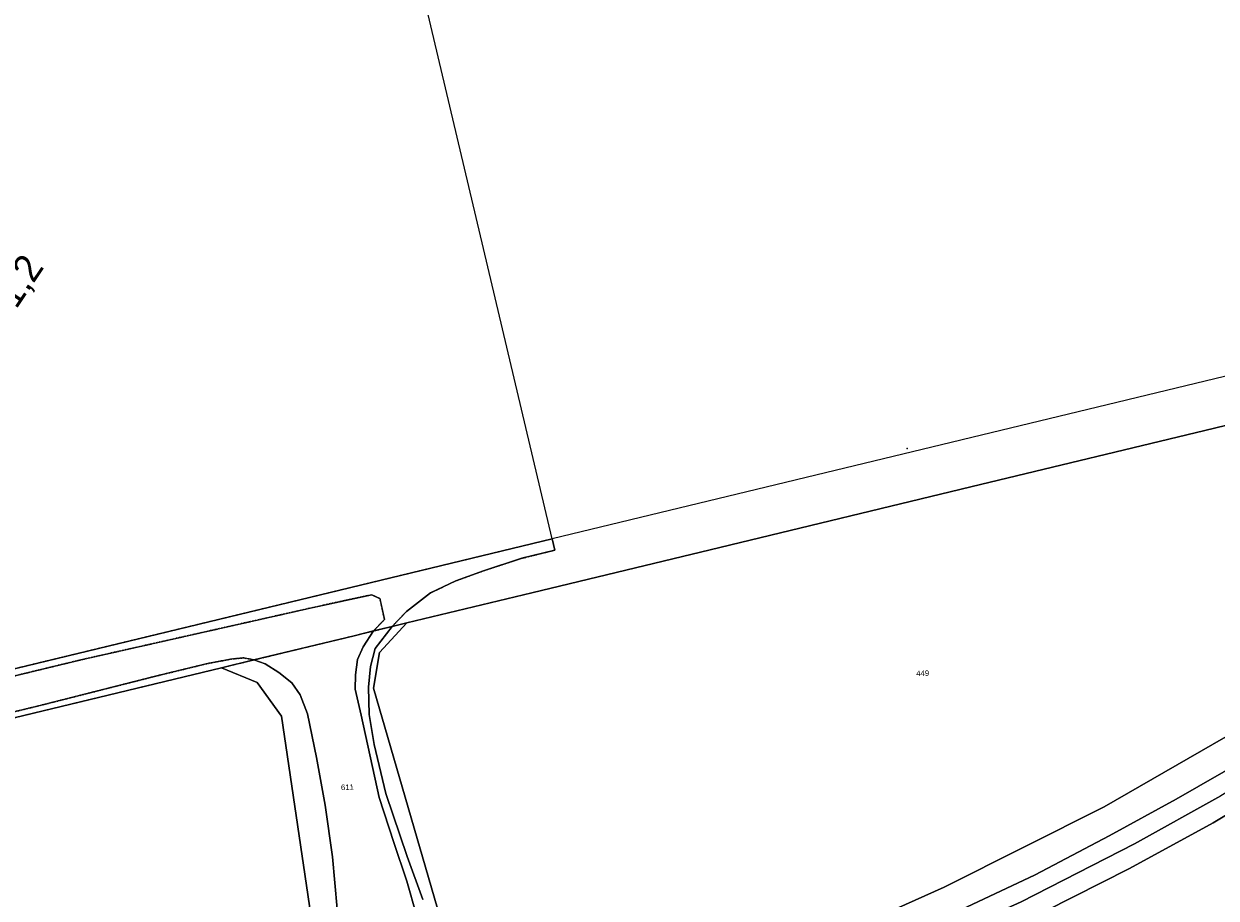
# Model space of a CAD drawing. Header units: millimetres. Extents: x -191 to 81095, y -508122 to 28741.
# Tile 209 of 251: x 5441 to 5591, y 10474 to 10584. Entities that reach past the tile are written whole.
import ezdxf
from ezdxf.enums import TextEntityAlignment as Align

# ---------------------------------------------------------------- set-up
doc = ezdxf.new("R2010")
doc.units = ezdxf.units.MM
doc.linetypes.add('VE22-087 DB - VST Hervest-Dorsten ALK VA2736$0$1', pattern=[0])
doc.linetypes.add('VE22-087 DB - VST Hervest-Dorsten ALK VA2736$0$2', pattern=[0.16, 0.06, -0.1])
doc.layers.get('0').update_dxf_attribs({"color": 251})
for name, color, linetype, lineweight in [('240620_Dorsten Achse$0$EB-62236S-A-KMTXT', 1, 'Continuous', 35), ('VE22-087 DB - VST Hervest-Dorsten ALK VA2736$0$AX_Flurstueck', 9, 'VE22-087 DB - VST Hervest-Dorsten ALK VA2736$0$1', 18), ('VE22-087 DB - VST Hervest-Dorsten ALK VA2736$0$AX_Landwirtschaft', 7, 'VE22-087 DB - VST Hervest-Dorsten ALK VA2736$0$1', 18), ('VE22-087 DB - VST Hervest-Dorsten ALK VA2736$0$AX_SonstigerVermessungspunkt_V1000', 7, 'VE22-087 DB - VST Hervest-Dorsten ALK VA2736$0$1', 18), ('VE22-087 DB - VST Hervest-Dorsten ALK VA2736$0$AX_Strassenverkehr', 7, 'VE22-087 DB - VST Hervest-Dorsten ALK VA2736$0$1', 18), ('VE22-087 DB - VST Hervest-Dorsten ALK VA2736$0$AX_Vegetationsmerkmal', 7, 'VE22-087 DB - VST Hervest-Dorsten ALK VA2736$0$1', 18), ('VE22-087 DB - VST Hervest-Dorsten ALK VA2736$0$AX_Weg', 7, 'VE22-087 DB - VST Hervest-Dorsten ALK VA2736$0$1', 18)]:
    doc.layers.add(name, color=color, linetype=linetype, lineweight=lineweight)
doc.layers.add('XREF ALK Kataster', color=251, linetype='Continuous')
doc.styles.add('240620_Dorsten Achse$0$PROVI', font='PROVI.SHX')
doc.styles.add('VE22-087 DB - VST Hervest-Dorsten ALK VA2736$0$0', font='arial.ttf')

# ---------------------------------------------------------------- blocks, each defined once
blk = doc.blocks.new('VE22-087 DB - VST Hervest-Dorsten ALK VA2736$0$99')
at = {"color": 0}
blk.add_point((0, 0), dxfattribs=at)
blk = doc.blocks.new('VE22-087 DB - VST Hervest-Dorsten ALK VA2736')
at = {"layer": 'VE22-087 DB - VST Hervest-Dorsten ALK VA2736$0$AX_Flurstueck', "linetype": 'VE22-087 DB - VST Hervest-Dorsten ALK VA2736$0$1', "lineweight": 13, "ltscale": 0.5}
for points in [[(5476.28, 10651.24, 0), (5470.95, 10650.12, 0), (5466.28, 10649.14, 0), (5458.71, 10647.55, 0), (5440.62, 10614.4, 0), (5415.42, 10573.34, 0), (5389.96, 10536.88, 0), (5365.89, 10506.92, 0), (5352.37, 10485.76, 0), (5354.58, 10482.52, 0), (5507.42, 10519.46, 0)], [(5507.42, 10519.46, 0), (5354.58, 10482.52, 0), (5352.37, 10485.76, 0), (5350.42, 10480.63, 0), (5348.76, 10476.27, 0), (5348.22, 10474.85, 0), (5465.72, 10503.22, 0), (5469.8, 10504.2, 0), (5482.44, 10507.26, 0), (5484.88, 10507.85, 0), (5487.23, 10508.42, 0), (5489.09, 10508.87, 0), (5504.86, 10512.67, 0), (5527.33, 10518.09, 0), (5561.42, 10526.31, 0), (5589.69, 10533.13, 0), (5666.67, 10551.76, 0), (5673.26, 10559.54, 0)], [(5489.09, 10508.87, 0), (5485.64, 10505.13, 0), (5484.88, 10500.65, 0), (5493.99, 10469.24, 0), (5496.6, 10460.28, 0), (5499.35, 10456.47, 0), (5502.67, 10455.11, 0), (5503.62, 10454.72, 0), (5519.83, 10460.53, 0), (5538.93, 10469.41, 0), (5540.98, 10468.41, 0), (5556.83, 10475.54, 0), (5576.99, 10485.69, 0), (5596.77, 10497.05, 0), (5616.36, 10509.44, 0), (5634.86, 10522.5, 0), (5651.54, 10536.32, 0), (5666.67, 10551.76, 0), (5589.69, 10533.13, 0), (5561.42, 10526.31, 0), (5527.33, 10518.09, 0), (5504.86, 10512.67, 0)], [(5634.86, 10522.5, 0), (5616.36, 10509.44, 0), (5596.77, 10497.05, 0), (5576.99, 10485.69, 0), (5556.83, 10475.54, 0), (5540.98, 10468.41, 0), (5544.92, 10466.5, 0), (5547.68, 10465.15, 0), (5550.52, 10463.77, 0), (5563.58, 10457.41, 0), (5568.65, 10454.95, 0), (5575.31, 10458.14, 0), (5588.38, 10464.4, 0), (5606.88, 10475.4, 0), (5626.18, 10488.56, 0), (5629.81, 10491.05, 0), (5637.51, 10496.98, 0), (5640.73, 10499.46, 0), (5639.54, 10504.12, 0), (5637.09, 10513.73, 0), (5636.42, 10516.37, 0), (5635.74, 10519.02, 0)], [(5485.64, 10505.13, 0), (5489.09, 10508.87, 0), (5487.23, 10508.42, 0), (5484.88, 10507.85, 0), (5482.44, 10507.26, 0), (5469.8, 10504.2, 0), (5465.72, 10503.22, 0), (5470.24, 10501.35, 0), (5473.3, 10497.09, 0), (5477.75, 10466.92, 0), (5481.18, 10467.41, 0), (5491, 10468.82, 0), (5493.39, 10469.16, 0), (5493.99, 10469.24, 0), (5484.88, 10500.65, 0)], [(5465.72, 10503.22, 0), (5348.22, 10474.85, 0), (5347.04, 10470.33, 0), (5357.66, 10418.41, 0), (5366.82, 10420.96, 0), (5399.95, 10429.57, 0), (5427.25, 10436.18, 0), (5462.08, 10444.28, 0), (5465.81, 10446.72, 0), (5473.96, 10457.2, 0), (5477.75, 10466.92, 0), (5473.3, 10497.09, 0), (5470.24, 10501.35, 0)]]:
    blk.add_polyline3d(points, close=True, dxfattribs=at)
at = {"layer": 'VE22-087 DB - VST Hervest-Dorsten ALK VA2736$0$AX_Landwirtschaft', "color": 253, "linetype": 'VE22-087 DB - VST Hervest-Dorsten ALK VA2736$0$1', "lineweight": 13, "ltscale": 0.5, "true_color": 0x999999}
blk.add_polyline3d([(5465.72, 10503.22, 0), (5348.22, 10474.85, 0), (5328.81, 10473.94, 0), (5336.02, 10465.54, 0), (5341.69, 10459.42, 0), (5350.64, 10416.45, 0), (5357.66, 10418.41, 0), (5366.82, 10420.96, 0), (5399.95, 10429.57, 0), (5427.25, 10436.18, 0), (5462.08, 10444.28, 0), (5465.81, 10446.72, 0), (5473.96, 10457.2, 0), (5477.75, 10466.92, 0), (5473.3, 10497.09, 0), (5470.24, 10501.35, 0)], close=True, dxfattribs=at)
at = {"layer": 'VE22-087 DB - VST Hervest-Dorsten ALK VA2736$0$AX_Vegetationsmerkmal', "color": 7, "linetype": 'VE22-087 DB - VST Hervest-Dorsten ALK VA2736$0$1', "lineweight": 13, "ltscale": 0.5}
blk.add_polyline3d([(5468.52, 10504.46, 0), (5466.98, 10504.31, 0), (5464.01, 10503.75, 0), (5457.56, 10502.18, 0), (5442.86, 10498.45, 0), (5395.37, 10486.9, 0), (5357.63, 10477.78, 0), (5352.41, 10476.73, 0), (5348.76, 10476.27, 0), (5348.22, 10474.85, 0), (5465.72, 10503.22, 0), (5469.8, 10504.2, 0)], close=True, dxfattribs=at)
at = {"layer": 'VE22-087 DB - VST Hervest-Dorsten ALK VA2736$0$AX_Weg', "color": 7, "linetype": 'VE22-087 DB - VST Hervest-Dorsten ALK VA2736$0$2', "lineweight": 13, "ltscale": 0.5}
blk.add_polyline3d([(5468.52, 10504.46, 0), (5466.98, 10504.31, 0), (5464.01, 10503.75, 0), (5457.56, 10502.18, 0), (5442.86, 10498.45, 0), (5395.37, 10486.9, 0), (5357.63, 10477.78, 0), (5352.41, 10476.73, 0), (5348.76, 10476.27, 0), (5348.22, 10474.85, 0), (5465.72, 10503.22, 0), (5469.8, 10504.2, 0)], close=True, dxfattribs=at)
at = {"layer": 'VE22-087 DB - VST Hervest-Dorsten ALK VA2736$0$AX_SonstigerVermessungspunkt_V1000', "color": 7, "xscale": 0.5, "yscale": 0.5, "zscale": 0.5, "rotation": 1.589570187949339}
blk.add_blockref('VE22-087 DB - VST Hervest-Dorsten ALK VA2736$0$99', (5552.15, 10530.89), dxfattribs=at)
at = {"layer": 'VE22-087 DB - VST Hervest-Dorsten ALK VA2736$0$AX_Flurstueck', "char_height": 0.7, "attachment_point": 2, "rotation": 1.5896, "style": 'VE22-087 DB - VST Hervest-Dorsten ALK VA2736$0$0', "bg_fill": 3, "box_fill_scale": 1, "bg_fill_color": 256, "bg_fill_transparency": 0}
for s, insert in [('449', (5554.11, 10502.87)), ('611', (5481.59, 10488.5))]:
    blk.add_mtext(s, dxfattribs=dict(at, insert=insert))
at = {"layer": 'VE22-087 DB - VST Hervest-Dorsten ALK VA2736$0$AX_Landwirtschaft', "color": 253, "linetype": 'VE22-087 DB - VST Hervest-Dorsten ALK VA2736$0$1', "lineweight": 13, "ltscale": 0.5, "true_color": 0x999999}
for points in [[(5354.58, 10482.52, 0), (5507.42, 10519.46, 0), (5507.75, 10518.05, 0), (5503.59, 10517.02, 0), (5498.74, 10515.44, 0), (5495.25, 10514.17, 0), (5492.09, 10512.67, 0), (5489.06, 10510.32, 0), (5487.23, 10508.42, 0), (5485.12, 10505.63, 0), (5484.52, 10503.39, 0), (5484.24, 10500.76, 0), (5484.34, 10497.32, 0), (5484.99, 10493.52, 0), (5486.45, 10487.34, 0), (5489.14, 10479.42, 0), (5491.09, 10473.99, 0)], [(5540.98, 10468.41, 0), (5556.83, 10475.54, 0), (5576.99, 10485.69, 0), (5596.77, 10497.05, 0)]]:
    blk.add_polyline3d(points, dxfattribs=at)
at = {"layer": 'VE22-087 DB - VST Hervest-Dorsten ALK VA2736$0$AX_Strassenverkehr', "color": 253, "linetype": 'VE22-087 DB - VST Hervest-Dorsten ALK VA2736$0$1', "lineweight": 13, "ltscale": 0.5, "true_color": 0x999999}
for points in [[(5596.77, 10497.05, 0), (5576.99, 10485.69, 0), (5556.83, 10475.54, 0), (5540.98, 10468.41, 0)], [(5491.09, 10473.99, 0), (5489.14, 10479.42, 0), (5486.45, 10487.34, 0), (5484.99, 10493.52, 0), (5484.34, 10497.32, 0), (5484.24, 10500.76, 0), (5484.52, 10503.39, 0), (5485.12, 10505.63, 0), (5487.23, 10508.42, 0), (5484.88, 10507.85, 0), (5483.59, 10505.87, 0), (5482.87, 10504.24, 0), (5482.6, 10502.33, 0), (5482.58, 10500.5, 0), (5483.32, 10497.25, 0), (5485.62, 10486.84, 0), (5487.45, 10481.16, 0), (5489.1, 10476.31, 0), (5490.31, 10472.01, 0)], [(5558.22, 10472.35, 0), (5568.32, 10477.09, 0), (5577.64, 10482, 0), (5586.08, 10486.65, 0), (5594.96, 10491.71, 0)], [(5594.96, 10491.71, 0), (5586.08, 10486.65, 0), (5577.64, 10482, 0), (5568.32, 10477.09, 0), (5558.22, 10472.35, 0)], [(5490.31, 10472.01, 0), (5489.1, 10476.31, 0), (5487.45, 10481.16, 0), (5485.62, 10486.84, 0), (5483.32, 10497.25, 0), (5482.58, 10500.5, 0), (5482.6, 10502.33, 0), (5482.87, 10504.24, 0), (5483.59, 10505.87, 0), (5484.88, 10507.85, 0), (5482.44, 10507.26, 0), (5469.8, 10504.2, 0), (5471.22, 10503.72, 0), (5472.97, 10502.61, 0), (5474.58, 10501.33, 0), (5475.64, 10499.81, 0), (5476.55, 10497.42, 0), (5477.72, 10491.88, 0), (5478.78, 10485.86, 0), (5479.73, 10479.37, 0), (5480.33, 10472.8, 0)], [(5603.06, 10491.04, 0), (5590.73, 10483.65, 0), (5580.18, 10477.9, 0), (5566.09, 10470.76, 0), (5550.52, 10463.77, 0), (5539.96, 10459.65, 0), (5539.3, 10461.6, 0), (5547.68, 10465.15, 0), (5566.55, 10473.69, 0), (5580.83, 10481.02, 0), (5591.72, 10487.04, 0)], [(5480.33, 10472.8, 0), (5479.73, 10479.37, 0), (5478.78, 10485.86, 0), (5477.72, 10491.88, 0), (5476.55, 10497.42, 0), (5475.64, 10499.81, 0), (5474.58, 10501.33, 0), (5472.97, 10502.61, 0), (5471.22, 10503.72, 0), (5469.8, 10504.2, 0), (5465.72, 10503.22, 0), (5470.24, 10501.35, 0), (5473.3, 10497.09, 0), (5477.75, 10466.92, 0)]]:
    blk.add_polyline3d(points, dxfattribs=at)
blk.add_polyline3d([(5620.81, 10505.44, 0), (5609.38, 10497.91, 0), (5599.58, 10491.74, 0), (5591.72, 10487.04, 0), (5580.83, 10481.02, 0), (5566.55, 10473.69, 0), (5547.68, 10465.15, 0), (5539.3, 10461.6, 0), (5539.96, 10459.65, 0), (5550.52, 10463.77, 0), (5566.09, 10470.76, 0), (5580.18, 10477.9, 0), (5590.73, 10483.65, 0), (5603.06, 10491.04, 0), (5616.26, 10499.59, 0), (5627.28, 10507.07, 0), (5637.09, 10513.73, 0), (5636.42, 10516.37, 0)], close=True, dxfattribs=at)
at = {"layer": 'VE22-087 DB - VST Hervest-Dorsten ALK VA2736$0$AX_Vegetationsmerkmal', "color": 7, "linetype": 'VE22-087 DB - VST Hervest-Dorsten ALK VA2736$0$1', "lineweight": 13, "ltscale": 0.5}
blk.add_polyline3d([(5507.42, 10519.46, 0), (5354.58, 10482.52, 0), (5352.37, 10485.76, 0), (5350.42, 10480.63, 0), (5355.01, 10481.47, 0), (5373.15, 10485.98, 0), (5406.79, 10494.24, 0), (5448.16, 10504.25, 0), (5476.7, 10510.69, 0), (5481.93, 10511.84, 0), (5484.66, 10512.41, 0), (5485.69, 10511.94, 0), (5486.26, 10509.28, 0), (5484.88, 10507.85, 0), (5487.23, 10508.42, 0), (5489.06, 10510.32, 0), (5492.09, 10512.67, 0), (5495.25, 10514.17, 0), (5498.74, 10515.44, 0), (5503.59, 10517.02, 0), (5507.75, 10518.05, 0)], close=True, dxfattribs=at)
at = {"layer": 'VE22-087 DB - VST Hervest-Dorsten ALK VA2736$0$AX_Weg', "color": 7, "linetype": 'VE22-087 DB - VST Hervest-Dorsten ALK VA2736$0$2', "lineweight": 13, "ltscale": 0.5}
for points in [[(5507.42, 10519.46, 0), (5354.58, 10482.52, 0), (5352.37, 10485.76, 0), (5350.42, 10480.63, 0), (5355.01, 10481.47, 0), (5373.15, 10485.98, 0), (5406.79, 10494.24, 0), (5448.16, 10504.25, 0), (5476.7, 10510.69, 0), (5481.93, 10511.84, 0), (5484.66, 10512.41, 0), (5485.69, 10511.94, 0), (5486.26, 10509.28, 0), (5484.88, 10507.85, 0), (5487.23, 10508.42, 0), (5489.06, 10510.32, 0), (5492.09, 10512.67, 0), (5495.25, 10514.17, 0), (5498.74, 10515.44, 0), (5503.59, 10517.02, 0), (5507.75, 10518.05, 0)], [(5484.66, 10512.41, 0), (5481.93, 10511.84, 0), (5476.7, 10510.69, 0), (5448.16, 10504.25, 0), (5406.79, 10494.24, 0), (5373.15, 10485.98, 0), (5355.01, 10481.47, 0), (5350.42, 10480.63, 0), (5348.76, 10476.27, 0), (5352.41, 10476.73, 0), (5357.63, 10477.78, 0), (5395.37, 10486.9, 0), (5442.86, 10498.45, 0), (5457.56, 10502.18, 0), (5464.01, 10503.75, 0), (5466.98, 10504.31, 0), (5468.52, 10504.46, 0), (5469.8, 10504.2, 0), (5482.44, 10507.26, 0), (5484.88, 10507.85, 0), (5486.26, 10509.28, 0), (5485.69, 10511.94, 0)]]:
    blk.add_polyline3d(points, close=True, dxfattribs=at)

msp = doc.modelspace()

# ---------------------------------------------------------------- block references
at = {"layer": 'XREF ALK Kataster', "color": 251}
msp.add_blockref('VE22-087 DB - VST Hervest-Dorsten ALK VA2736', (0, 0), dxfattribs=at)

# ---------------------------------------------------------------- next in the draw order: texts
at = {"layer": '240620_Dorsten Achse$0$EB-62236S-A-KMTXT', "color": 251, "style": '240620_Dorsten Achse$0$PROVI'}
msp.add_text('21,2', height=3.5, rotation=56.30603, dxfattribs=at).set_placement((5440.926, 10549.979), align=Align.CENTER)

doc.saveas('drawing.dxf')
